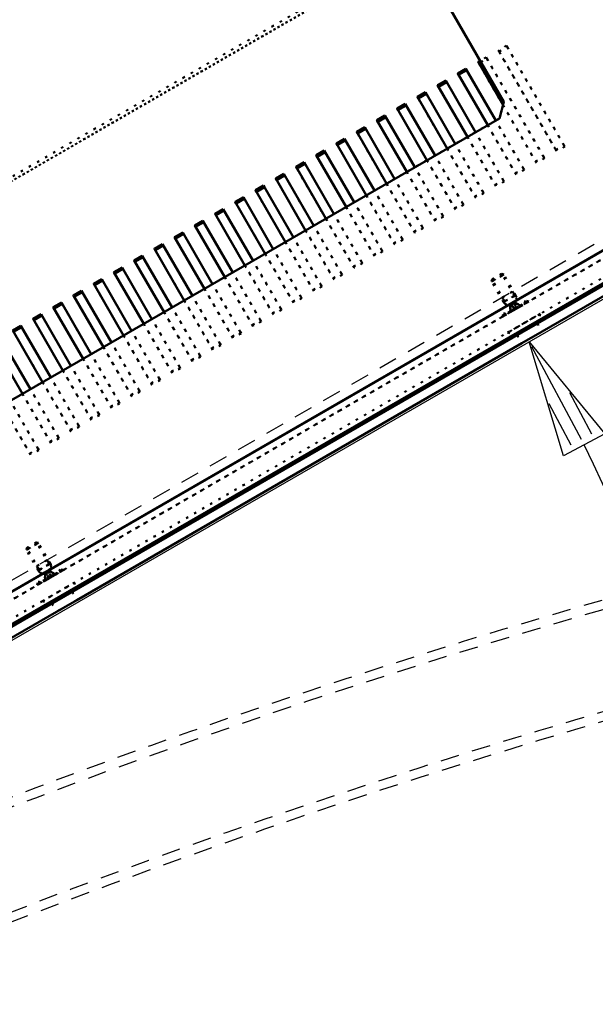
# Model space of a CAD drawing. Extents: x -7591 to -2491, y 6498 to 10061.
# Tile 39 of 125: x -5743 to -5620, y 8211 to 8422. Entities that reach past the tile are written whole.
import ezdxf

# ---------------------------------------------------------------- set-up
doc = ezdxf.new("R2010")
doc.units = 0
doc.header["$MEASUREMENT"] = 0
doc.linetypes.add('DOT', pattern=[2, 0.5, -1.5])
doc.linetypes.add('HIDDEN', pattern=[7, 4, -3])
doc.layers.get('0').update_dxf_attribs({"linetype": 'CONTINUOUS'})
doc.layers.add('DIM49', color=4, linetype='CONTINUOUS')
doc.layers.add('LE_HIDDEN', color=7, linetype='CONTINUOUS')
doc.layers.add('LE_ALL', color=7, linetype='CONTINUOUS', lineweight=50)

# ---------------------------------------------------------------- blocks, each defined once
blk = doc.blocks.new('_D22', base_point=(-5958.88, 8165.33))
at = {"layer": 'DIM49', "color": 1}
for p, q in [((-5634.12, 8352.83), (-5617.94, 8333.13)), ((-5626.76, 8328.43), (-5634.12, 8352.83)), ((-5622.94, 8331.88), (-5633.53, 8351.73)), ((-5620.73, 8333.06), (-5625.44, 8341.88)), ((-5625.14, 8330.71), (-5629.85, 8339.53)), ((-5617.94, 8333.13), (-5626.76, 8328.43))]:
    blk.add_line(p, q, dxfattribs=at)
blk.add_arc((-5958.88, 8165.33), 375, 3.8204, 26.1796, dxfattribs=at)

msp = doc.modelspace()

# ---------------------------------------------------------------- linework, layer by layer
msp.add_lwpolyline([(-5958.88, 8165.33), (-5582.16, 8382.83, 0.414214), (-5580.69, 8388.3), (-5792.24, 8754.7, 0.414214), (-5797.7, 8756.17), (-6174.42, 8538.67, 0.414214), (-6175.89, 8533.2)], format="xyb")
for radius, start, end in [(2396.87, 31.73211, 148.26789), (2391.87, 31.73211, 148.26789), (2372, 31.75, 148.25), (2370, 31.79835, 148.20165), (2345, 32.74999, 147.24999), (2266.16, 35.00882, 144.99118), (2258.06, 35.00886, 144.99114), (2247.11, 35.0089, 144.9911), (2040, 31.79835, 148.20165), (1950, 32.04534, 147.95466)]:
    msp.add_arc((-5184.29, 7028.43), radius, start, end)
at = {"layer": 'LE_ALL', "color": 1, "linetype": 'DOT'}
for p, q in [((-5623.46, 8457.37), (-6002.78, 8238.37)), ((-6000.61, 8239.62), (-5625.62, 8456.12)), ((-5640.55, 8414.97), (-5640.72, 8415.27)), ((-5628.24, 8393.64), (-5640.55, 8414.97)), ((-5644.88, 8412.47), (-5645.05, 8412.77)), ((-5632.57, 8391.14), (-5644.88, 8412.47)), ((-5649.21, 8409.97), (-5649.38, 8410.27)), ((-5636.9, 8388.64), (-5649.21, 8409.97)), ((-5647.47, 8410.97), (-5647.65, 8411.27)), ((-5651.8, 8408.47), (-5651.98, 8408.77)), ((-5656.13, 8405.97), (-5656.31, 8406.27)), ((-5653.54, 8407.47), (-5653.71, 8407.77)), ((-5641.23, 8386.14), (-5653.54, 8407.47)), ((-5660.46, 8403.47), (-5660.64, 8403.77)), ((-5657.87, 8404.97), (-5658.04, 8405.27)), ((-5645.56, 8383.64), (-5657.87, 8404.97)), ((-5662.2, 8402.47), (-5662.37, 8402.77)), ((-5649.89, 8381.14), (-5662.2, 8402.47)), ((-5666.53, 8399.97), (-5666.7, 8400.27)), ((-5654.22, 8378.64), (-5666.53, 8399.97)), ((-5664.79, 8400.97), (-5664.97, 8401.27)), ((-5670.86, 8397.47), (-5671.03, 8397.77)), ((-5658.55, 8376.14), (-5670.86, 8397.47)), ((-5669.12, 8398.47), (-5669.3, 8398.77)), ((-5675.19, 8394.97), (-5675.36, 8395.27)), ((-5673.45, 8395.97), (-5673.63, 8396.27)), ((-5677.78, 8393.47), (-5677.96, 8393.77)), ((-5662.88, 8373.64), (-5675.19, 8394.97)), ((-5682.12, 8390.97), (-5682.29, 8391.27)), ((-5679.52, 8392.47), (-5679.69, 8392.77)), ((-5667.21, 8371.14), (-5679.52, 8392.47)), ((-5683.85, 8389.97), (-5684.02, 8390.27)), ((-5671.54, 8368.64), (-5683.85, 8389.97)), ((-5688.18, 8387.47), (-5688.35, 8387.77)), ((-5675.87, 8366.14), (-5688.18, 8387.47)), ((-5686.45, 8388.47), (-5686.62, 8388.77)), ((-5958.71, 8170.05), (-5586.32, 8385.05)), ((-5692.51, 8384.97), (-5692.68, 8385.27)), ((-5680.2, 8363.64), (-5692.51, 8384.97)), ((-5690.78, 8385.97), (-5690.95, 8386.27)), ((-5696.84, 8382.47), (-5697.01, 8382.77)), ((-5695.11, 8383.47), (-5695.28, 8383.77)), ((-5699.44, 8380.97), (-5699.61, 8381.27)), ((-5684.53, 8361.14), (-5696.84, 8382.47)), ((-5703.77, 8378.47), (-5703.94, 8378.77)), ((-5701.17, 8379.97), (-5701.34, 8380.27)), ((-5688.86, 8358.64), (-5701.17, 8379.97)), ((-5708.1, 8375.97), (-5708.27, 8376.27)), ((-5705.5, 8377.47), (-5705.67, 8377.77)), ((-5693.19, 8356.14), (-5705.5, 8377.47)), ((-5709.83, 8374.97), (-5710, 8375.27)), ((-5697.52, 8353.64), (-5709.83, 8374.97)), ((-5714.16, 8372.47), (-5714.33, 8372.77)), ((-5701.85, 8351.14), (-5714.16, 8372.47)), ((-5712.43, 8373.47), (-5712.6, 8373.77)), ((-5718.49, 8369.97), (-5718.66, 8370.27)), ((-5706.18, 8348.64), (-5718.49, 8369.97)), ((-5716.76, 8370.97), (-5716.93, 8371.27)), ((-5722.82, 8367.47), (-5722.99, 8367.77)), ((-5721.09, 8368.47), (-5721.26, 8368.77)), ((-5725.42, 8365.97), (-5725.59, 8366.27)), ((-5710.51, 8346.14), (-5722.82, 8367.47)), ((-5642.15, 8365.74), (-5642.04, 8366.16)), ((-5639.6, 8361.33), (-5642.15, 8365.74)), ((-5642.04, 8366.16), (-5639.97, 8367.36)), ((-5639.97, 8367.36), (-5642.04, 8366.16)), ((-5642.04, 8366.16), (-5639.97, 8367.36)), ((-5639.34, 8361.49), (-5642.04, 8366.16)), ((-5639.34, 8361.49), (-5642.04, 8366.16)), ((-5637.27, 8362.68), (-5639.97, 8367.36)), ((-5639.55, 8367.24), (-5639.97, 8367.36)), ((-5637, 8362.83), (-5639.55, 8367.24)), ((-5729.75, 8363.47), (-5729.92, 8363.77)), ((-5727.15, 8364.97), (-5727.32, 8365.27)), ((-5714.84, 8343.64), (-5727.15, 8364.97)), ((-5639.92, 8362.29), (-5637.67, 8363.59)), ((-5637.67, 8363.59), (-5636.67, 8361.85)), ((-5731.48, 8362.47), (-5731.65, 8362.77)), ((-5719.17, 8341.14), (-5731.48, 8362.47)), ((-5639.82, 8358.21), (-5634.19, 8361.46)), ((-5634.19, 8361.46), (-5639.82, 8358.21)), ((-5637, 8362.83), (-5639.6, 8361.33)), ((-5637.27, 8362.68), (-5639.34, 8361.49)), ((-5638.96, 8360.55), (-5639.34, 8361.49)), ((-5639.27, 8360.25), (-5636.24, 8362)), ((-5638.96, 8360.55), (-5636.65, 8361.88)), ((-5638.96, 8360.55), (-5636.65, 8361.88)), ((-5636.67, 8361.85), (-5638.92, 8360.55)), ((-5636.65, 8361.88), (-5637.27, 8362.68)), ((-5637, 8362.83), (-5636.65, 8361.88)), ((-5634.19, 8361.46), (-5636.24, 8362)), ((-5735.81, 8359.97), (-5735.98, 8360.27)), ((-5723.5, 8338.64), (-5735.81, 8359.97)), ((-5734.08, 8360.97), (-5734.25, 8361.27)), ((-5639.82, 8358.21), (-5639.27, 8360.25)), ((-5639.6, 8361.33), (-5638.96, 8360.55)), ((-5639.6, 8361.33), (-5638.96, 8360.55)), ((-5639.48, 8358.62), (-5634.72, 8361.37)), ((-5634.72, 8361.37), (-5639.48, 8358.62)), ((-5639.39, 8358.46), (-5634.62, 8361.21)), ((-5634.62, 8361.21), (-5639.39, 8358.46)), ((-5638.39, 8359.03), (-5638.14, 8359.5)), ((-5637.25, 8359.69), (-5638.37, 8359.04)), ((-5638.37, 8359.04), (-5637.25, 8359.69)), ((-5638.11, 8359.51), (-5638.37, 8359.04)), ((-5638.37, 8359.04), (-5638.11, 8359.51)), ((-5638.22, 8360.66), (-5637.83, 8361.27)), ((-5638.16, 8360.69), (-5638.22, 8360.66)), ((-5638.22, 8360.66), (-5638.16, 8360.69)), ((-5638.14, 8359.5), (-5638.22, 8360.66)), ((-5638.11, 8359.51), (-5638.14, 8359.5)), ((-5638.14, 8359.5), (-5638.11, 8359.51)), ((-5637.97, 8360.95), (-5637.25, 8359.69)), ((-5637.42, 8361.12), (-5637.91, 8360.84)), ((-5637.91, 8360.84), (-5637.42, 8361.12)), ((-5637.39, 8359.93), (-5637.91, 8360.84)), ((-5637.12, 8361.29), (-5637.83, 8361.27)), ((-5637.42, 8361.12), (-5636.9, 8360.21)), ((-5636.9, 8360.21), (-5637.39, 8359.93)), ((-5637.39, 8359.93), (-5636.9, 8360.21)), ((-5637.25, 8359.69), (-5637.39, 8359.93)), ((-5637.39, 8359.93), (-5637.25, 8359.69)), ((-5636.76, 8359.97), (-5637.25, 8359.69)), ((-5637.25, 8359.69), (-5636.76, 8359.97)), ((-5637.12, 8361.29), (-5637.17, 8361.26)), ((-5637.17, 8361.26), (-5637.12, 8361.29)), ((-5636.15, 8360.65), (-5637.12, 8361.29)), ((-5636.9, 8360.21), (-5636.76, 8359.97)), ((-5636.76, 8359.97), (-5636.9, 8360.21)), ((-5635.64, 8360.62), (-5636.76, 8359.97)), ((-5636.76, 8359.97), (-5635.64, 8360.62)), ((-5636.15, 8360.65), (-5636.18, 8360.63)), ((-5636.18, 8360.63), (-5636.15, 8360.65)), ((-5635.64, 8360.62), (-5636.18, 8360.63)), ((-5636.18, 8360.63), (-5635.64, 8360.62)), ((-5635.62, 8360.63), (-5636.15, 8360.65)), ((-5635.62, 8360.63), (-5635.64, 8360.62)), ((-5635.64, 8360.62), (-5635.62, 8360.63)), ((-5634.72, 8361.37), (-5634.62, 8361.21)), ((-5740.14, 8357.47), (-5740.31, 8357.77)), ((-5727.83, 8336.14), (-5740.14, 8357.47)), ((-5738.41, 8358.47), (-5738.58, 8358.77)), ((-5639.48, 8358.62), (-5639.39, 8358.46)), ((-5631.79, 8358.8), (-5638.72, 8354.8)), ((-5638.72, 8354.8), (-5631.79, 8358.8)), ((-5638.37, 8359.04), (-5638.39, 8359.03)), ((-5638.39, 8359.03), (-5638.37, 8359.04)), ((-5631.79, 8358.8), (-5632.34, 8356.75)), ((-5742.74, 8355.97), (-5742.91, 8356.27)), ((-5636.67, 8354.25), (-5632.34, 8356.75)), ((-5632.34, 8356.75), (-5636.67, 8354.25)), ((-5632.34, 8356.75), (-5631.34, 8355.02)), ((-5732.16, 8333.64), (-5744.47, 8354.97)), ((-5638.72, 8354.8), (-5636.67, 8354.25)), ((-5631.34, 8355.02), (-5635.67, 8352.52)), ((-5736.49, 8331.14), (-5748.8, 8352.47)), ((-5740.82, 8328.64), (-5753.13, 8349.97)), ((-5741.63, 8308.66), (-5739.56, 8309.86)), ((-5739.56, 8309.86), (-5741.63, 8308.66)), ((-5741.63, 8308.66), (-5739.56, 8309.86)), ((-5736.86, 8305.18), (-5739.56, 8309.86)), ((-5739.14, 8309.74), (-5739.56, 8309.86)), ((-5736.6, 8305.33), (-5739.14, 8309.74)), ((-5741.74, 8308.24), (-5741.63, 8308.66)), ((-5739.2, 8303.83), (-5741.74, 8308.24)), ((-5738.93, 8303.99), (-5741.63, 8308.66)), ((-5738.93, 8303.99), (-5741.63, 8308.66)), ((-5739.52, 8304.79), (-5737.26, 8306.09)), ((-5736.6, 8305.33), (-5739.2, 8303.83)), ((-5736.86, 8305.18), (-5738.93, 8303.99)), ((-5738.86, 8302.75), (-5735.83, 8304.5)), ((-5737.26, 8306.09), (-5736.26, 8304.35)), ((-5736.24, 8304.38), (-5736.86, 8305.18)), ((-5736.6, 8305.33), (-5736.24, 8304.38)), ((-5733.78, 8303.96), (-5735.83, 8304.5)), ((-5739.41, 8300.71), (-5733.78, 8303.96)), ((-5733.78, 8303.96), (-5739.41, 8300.71)), ((-5739.41, 8300.71), (-5738.86, 8302.75)), ((-5739.2, 8303.83), (-5738.56, 8303.05)), ((-5739.2, 8303.83), (-5738.56, 8303.05)), ((-5739.07, 8301.12), (-5734.31, 8303.87)), ((-5734.31, 8303.87), (-5739.07, 8301.12)), ((-5738.98, 8300.96), (-5734.22, 8303.71)), ((-5734.22, 8303.71), (-5738.98, 8300.96)), ((-5738.56, 8303.05), (-5738.93, 8303.99)), ((-5738.56, 8303.05), (-5736.24, 8304.38)), ((-5738.56, 8303.05), (-5736.24, 8304.38)), ((-5736.26, 8304.35), (-5738.52, 8303.05)), ((-5737.81, 8303.16), (-5737.43, 8303.77)), ((-5737.75, 8303.19), (-5737.81, 8303.16)), ((-5737.81, 8303.16), (-5737.75, 8303.19)), ((-5737.73, 8302), (-5737.81, 8303.16)), ((-5737.56, 8303.45), (-5736.84, 8302.19)), ((-5737.02, 8303.62), (-5737.5, 8303.34)), ((-5737.5, 8303.34), (-5737.02, 8303.62)), ((-5736.98, 8302.43), (-5737.5, 8303.34)), ((-5736.71, 8303.79), (-5737.43, 8303.77)), ((-5737.02, 8303.62), (-5736.49, 8302.71)), ((-5736.49, 8302.71), (-5736.98, 8302.43)), ((-5736.98, 8302.43), (-5736.49, 8302.71)), ((-5736.84, 8302.19), (-5736.98, 8302.43)), ((-5736.98, 8302.43), (-5736.84, 8302.19)), ((-5736.35, 8302.47), (-5736.84, 8302.19)), ((-5736.84, 8302.19), (-5736.35, 8302.47)), ((-5736.71, 8303.79), (-5736.77, 8303.76)), ((-5736.77, 8303.76), (-5736.71, 8303.79)), ((-5735.74, 8303.15), (-5736.71, 8303.79)), ((-5736.49, 8302.71), (-5736.35, 8302.47)), ((-5736.35, 8302.47), (-5736.49, 8302.71)), ((-5735.23, 8303.12), (-5736.35, 8302.47)), ((-5736.35, 8302.47), (-5735.23, 8303.12)), ((-5735.74, 8303.15), (-5735.77, 8303.13)), ((-5735.77, 8303.13), (-5735.74, 8303.15)), ((-5735.23, 8303.12), (-5735.77, 8303.13)), ((-5735.77, 8303.13), (-5735.23, 8303.12)), ((-5735.21, 8303.13), (-5735.74, 8303.15)), ((-5735.21, 8303.13), (-5735.23, 8303.12)), ((-5735.23, 8303.12), (-5735.21, 8303.13)), ((-5734.31, 8303.87), (-5734.22, 8303.71)), ((-5739.07, 8301.12), (-5738.98, 8300.96)), ((-5731.38, 8301.3), (-5738.31, 8297.3)), ((-5738.31, 8297.3), (-5731.38, 8301.3)), ((-5737.98, 8301.53), (-5737.73, 8302)), ((-5737.96, 8301.54), (-5737.98, 8301.53)), ((-5737.98, 8301.53), (-5737.96, 8301.54)), ((-5736.84, 8302.19), (-5737.96, 8301.54)), ((-5737.96, 8301.54), (-5736.84, 8302.19)), ((-5737.7, 8302.01), (-5737.96, 8301.54)), ((-5737.96, 8301.54), (-5737.7, 8302.01)), ((-5737.7, 8302.01), (-5737.73, 8302)), ((-5737.73, 8302), (-5737.7, 8302.01)), ((-5731.38, 8301.3), (-5731.93, 8299.25)), ((-5736.26, 8296.75), (-5731.93, 8299.25)), ((-5731.93, 8299.25), (-5736.26, 8296.75)), ((-5731.93, 8299.25), (-5730.93, 8297.52)), ((-5738.31, 8297.3), (-5736.26, 8296.75)), ((-5730.93, 8297.52), (-5735.26, 8295.02))]:
    msp.add_line(p, q, dxfattribs=at)
at = {"layer": 'LE_ALL'}
for p, q in [((-5641.26, 8400.2), (-5647.65, 8411.27)), ((-5645.59, 8397.7), (-5651.98, 8408.77)), ((-5649.92, 8395.2), (-5656.31, 8406.27)), ((-5654.25, 8392.7), (-5660.64, 8403.77)), ((-5658.58, 8390.2), (-5664.97, 8401.27)), ((-5662.91, 8387.7), (-5669.3, 8398.77)), ((-5667.24, 8385.2), (-5673.63, 8396.27)), ((-5671.57, 8382.7), (-5677.96, 8393.77)), ((-5675.9, 8380.2), (-5682.29, 8391.27)), ((-5587.14, 8390.45), (-5941.77, 8185.7)), ((-5680.23, 8377.7), (-5686.62, 8388.77)), ((-5684.56, 8375.2), (-5690.95, 8386.27)), ((-5585.82, 8384.18), (-5958.21, 8169.18)), ((-5688.89, 8372.7), (-5695.28, 8383.77)), ((-5693.22, 8370.2), (-5699.61, 8381.27)), ((-5697.55, 8367.7), (-5703.94, 8378.77)), ((-5608.35, 8378.2), (-5962.99, 8173.45)), ((-5701.88, 8365.2), (-5708.27, 8376.27)), ((-5706.21, 8362.7), (-5712.6, 8373.77)), ((-5710.54, 8360.2), (-5716.93, 8371.27)), ((-5714.87, 8357.7), (-5721.26, 8368.77)), ((-5719.2, 8355.2), (-5725.59, 8366.27)), ((-5723.53, 8352.7), (-5729.92, 8363.77)), ((-5727.86, 8350.2), (-5734.25, 8361.27)), ((-5639, 8360.41), (-5639.27, 8360.25)), ((-5732.19, 8347.7), (-5738.58, 8358.77)), ((-5736.52, 8345.2), (-5742.91, 8356.27)), ((-5636.67, 8354.25), (-5632.34, 8356.75)), ((-5740.85, 8342.7), (-5747.24, 8353.77)), ((-5635.67, 8352.52), (-5631.34, 8355.02)), ((-5738.59, 8302.91), (-5738.86, 8302.75)), ((-5736.26, 8296.75), (-5731.93, 8299.25)), ((-5735.26, 8295.02), (-5730.93, 8297.52))]:
    msp.add_line(p, q, dxfattribs=at)
msp.add_lwpolyline([(-5959.13, 8165.77), (-5934.45, 8180.02), (-5930.12, 8182.52), (-5834.85, 8237.52), (-5830.52, 8240.02), (-5735.26, 8295.02), (-5730.93, 8297.52), (-5635.67, 8352.52), (-5631.34, 8355.02), (-5611.42, 8366.52), (-5607.09, 8369.02), (-5582.41, 8383.27, 0.414214), (-5581.13, 8388.05), (-5792.67, 8754.45)], format="xyb", dxfattribs=at)
at = {"layer": 'LE_ALL', "color": 1, "linetype": 'DOT'}
for points in [[(-6118.61, 8519.99), (-6117.66, 8523.52), (-5812.97, 8699.43), (-5809.43, 8698.49), (-5639.52, 8404.19), (-5640.47, 8400.66), (-5945.16, 8224.74), (-5948.69, 8225.69), (-6118.61, 8519.99)], [(-6001, 8240.3), (-5626.01, 8456.8), (-5625.92, 8456.63)], [(-5638.99, 8416.27), (-5640.72, 8415.27), (-5628.41, 8393.94), (-5626.68, 8394.94), (-5638.99, 8416.27)], [(-5640.55, 8414.97), (-5638.81, 8415.97), (-5638.99, 8416.27)], [(-5638.81, 8415.97), (-5626.5, 8394.64), (-5626.68, 8394.94)], [(-5643.32, 8413.77), (-5644.62, 8413.02)], [(-5644.44, 8412.72), (-5643.14, 8413.47), (-5643.32, 8413.77)], [(-5639.7, 8403.51), (-5632.74, 8391.44), (-5631.01, 8392.44), (-5643.32, 8413.77)], [(-5643.14, 8413.47), (-5630.83, 8392.14), (-5631.01, 8392.44)], [(-5647.47, 8410.97), (-5635.16, 8389.64), (-5635.34, 8389.94)], [(-5651.8, 8408.47), (-5639.49, 8387.14), (-5639.67, 8387.44)], [(-5656.13, 8405.97), (-5643.82, 8384.64), (-5644, 8384.94)], [(-5660.46, 8403.47), (-5648.15, 8382.14), (-5648.33, 8382.44)], [(-5664.79, 8400.97), (-5652.48, 8379.64), (-5652.66, 8379.94)], [(-5642.99, 8399.2), (-5637.07, 8388.94), (-5635.34, 8389.94), (-5641.26, 8400.2)], [(-5669.12, 8398.47), (-5656.81, 8377.14), (-5656.99, 8377.44)], [(-5647.32, 8396.7), (-5641.4, 8386.44), (-5639.67, 8387.44), (-5645.59, 8397.7)], [(-5673.45, 8395.97), (-5661.14, 8374.64), (-5661.32, 8374.94)], [(-5651.65, 8394.2), (-5645.73, 8383.94), (-5644, 8384.94), (-5649.92, 8395.2)], [(-5677.78, 8393.47), (-5665.47, 8372.14), (-5665.65, 8372.44)], [(-5626.5, 8394.64), (-5628.24, 8393.64), (-5628.41, 8393.94)], [(-5682.12, 8390.97), (-5669.8, 8369.64), (-5669.98, 8369.94)], [(-5655.98, 8391.7), (-5650.06, 8381.44), (-5648.33, 8382.44), (-5654.25, 8392.7)], [(-5630.83, 8392.14), (-5632.57, 8391.14), (-5632.74, 8391.44)], [(-5588.82, 8389.38), (-5588.07, 8388.08), (-5960.46, 8173.08), (-5961.21, 8174.38)], [(-5660.31, 8389.2), (-5654.39, 8378.94), (-5652.66, 8379.94), (-5658.58, 8390.2)], [(-5635.16, 8389.64), (-5636.9, 8388.64), (-5637.07, 8388.94)], [(-5958.21, 8169.18), (-5960.46, 8173.08), (-5588.07, 8388.08), (-5585.82, 8384.18)], [(-5686.45, 8388.47), (-5674.14, 8367.14), (-5674.31, 8367.44)], [(-5664.64, 8386.7), (-5658.72, 8376.44), (-5656.99, 8377.44), (-5662.91, 8387.7)], [(-5639.49, 8387.14), (-5641.23, 8386.14), (-5641.4, 8386.44)], [(-5690.78, 8385.97), (-5678.47, 8364.64), (-5678.64, 8364.94)], [(-5668.97, 8384.2), (-5663.05, 8373.94), (-5661.32, 8374.94), (-5667.24, 8385.2)], [(-5643.82, 8384.64), (-5645.56, 8383.64), (-5645.73, 8383.94)], [(-5695.11, 8383.47), (-5682.8, 8362.14), (-5682.97, 8362.44)], [(-5673.3, 8381.7), (-5667.38, 8371.44), (-5665.65, 8372.44), (-5671.57, 8382.7)], [(-5699.44, 8380.97), (-5687.13, 8359.64), (-5687.3, 8359.94)], [(-5648.15, 8382.14), (-5649.89, 8381.14), (-5650.06, 8381.44)], [(-5703.77, 8378.47), (-5691.46, 8357.14), (-5691.63, 8357.44)], [(-5677.63, 8379.2), (-5671.71, 8368.94), (-5669.98, 8369.94), (-5675.9, 8380.2)], [(-5652.48, 8379.64), (-5654.22, 8378.64), (-5654.39, 8378.94)], [(-5681.96, 8376.7), (-5676.04, 8366.44), (-5674.31, 8367.44), (-5680.23, 8377.7)], [(-5656.81, 8377.14), (-5658.55, 8376.14), (-5658.72, 8376.44)], [(-5708.1, 8375.97), (-5695.79, 8354.64), (-5695.96, 8354.94)], [(-5686.29, 8374.2), (-5680.37, 8363.94), (-5678.64, 8364.94), (-5684.56, 8375.2)], [(-5661.14, 8374.64), (-5662.88, 8373.64), (-5663.05, 8373.94)], [(-5712.43, 8373.47), (-5700.12, 8352.14), (-5700.29, 8352.44)], [(-5690.62, 8371.7), (-5684.7, 8361.44), (-5682.97, 8362.44), (-5688.89, 8372.7)], [(-5665.47, 8372.14), (-5667.21, 8371.14), (-5667.38, 8371.44)], [(-5716.76, 8370.97), (-5704.45, 8349.64), (-5704.62, 8349.94)], [(-5694.95, 8369.2), (-5689.03, 8358.94), (-5687.3, 8359.94), (-5693.22, 8370.2)], [(-5721.09, 8368.47), (-5708.78, 8347.14), (-5708.95, 8347.44)], [(-5669.8, 8369.64), (-5671.54, 8368.64), (-5671.71, 8368.94)], [(-5725.42, 8365.97), (-5713.11, 8344.64), (-5713.28, 8344.94)], [(-5699.28, 8366.7), (-5693.36, 8356.44), (-5691.63, 8357.44), (-5697.55, 8367.7)], [(-5674.14, 8367.14), (-5675.87, 8366.14), (-5676.04, 8366.44)], [(-5639.55, 8367.24), (-5642.15, 8365.74), (-5642.04, 8366.16), (-5639.97, 8367.36)], [(-5639.6, 8361.33), (-5642.15, 8365.74), (-5639.55, 8367.24)], [(-5636.65, 8361.88), (-5637.27, 8362.68), (-5639.97, 8367.36), (-5642.04, 8366.16)], [(-5639.6, 8361.33), (-5637, 8362.83), (-5639.55, 8367.24), (-5639.97, 8367.36), (-5642.04, 8366.16)], [(-5637.27, 8362.68), (-5639.34, 8361.49), (-5642.04, 8366.16)], [(-5639.34, 8361.49), (-5637.27, 8362.68), (-5639.97, 8367.36)], [(-5703.61, 8364.2), (-5697.69, 8353.94), (-5695.96, 8354.94), (-5701.88, 8365.2)], [(-5678.47, 8364.64), (-5680.2, 8363.64), (-5680.37, 8363.94)], [(-5637.67, 8363.59), (-5639.92, 8362.29), (-5638.92, 8360.55), (-5636.67, 8361.85)], [(-5729.75, 8363.47), (-5717.44, 8342.14), (-5717.61, 8342.44)], [(-5707.94, 8361.7), (-5702.02, 8351.44), (-5700.29, 8352.44), (-5706.21, 8362.7)], [(-5682.8, 8362.14), (-5684.53, 8361.14), (-5684.7, 8361.44)], [(-5638.97, 8360.53), (-5638.96, 8360.55), (-5639.34, 8361.49), (-5637.27, 8362.68)], [(-5636.65, 8361.88), (-5638.96, 8360.55), (-5639.34, 8361.49)], [(-5636.51, 8361.85), (-5639, 8360.41)], [(-5637, 8362.83), (-5636.65, 8361.88), (-5638.96, 8360.55)], [(-5638.96, 8360.55), (-5636.65, 8361.88), (-5637.27, 8362.68)], [(-5636.63, 8361.88), (-5636.65, 8361.88), (-5638.96, 8360.55)], [(-5634.72, 8361.37), (-5636.51, 8361.85)], [(-5734.08, 8360.97), (-5721.77, 8339.64), (-5721.94, 8339.94)], [(-5712.27, 8359.2), (-5706.35, 8348.94), (-5704.62, 8349.94), (-5710.54, 8360.2)], [(-5687.13, 8359.64), (-5688.86, 8358.64), (-5689.03, 8358.94)], [(-5639.48, 8358.62), (-5639, 8360.41)], [(-5638.11, 8359.51), (-5638.13, 8359.96), (-5638.15, 8360.31), (-5638.16, 8360.6), (-5638.16, 8360.69), (-5638.09, 8360.8), (-5638.03, 8360.88), (-5637.97, 8360.95)], [(-5637.91, 8360.84), (-5637.97, 8360.95), (-5638.03, 8360.87), (-5638.11, 8360.77), (-5638.16, 8360.69)], [(-5638.16, 8360.69), (-5638.15, 8360.4), (-5638.14, 8360.01), (-5638.11, 8359.51)], [(-5637.25, 8359.69), (-5637.97, 8360.95), (-5637.91, 8360.84), (-5637.39, 8359.93)], [(-5637.49, 8361.23), (-5637.39, 8361.24), (-5637.27, 8361.25), (-5637.17, 8361.26), (-5636.93, 8361.11), (-5636.59, 8360.9), (-5636.18, 8360.63)], [(-5636.18, 8360.63), (-5636.55, 8360.87), (-5636.85, 8361.06), (-5637.1, 8361.22), (-5637.17, 8361.26), (-5637.3, 8361.25), (-5637.4, 8361.24), (-5637.49, 8361.23)], [(-5636.9, 8360.21), (-5637.42, 8361.12), (-5637.49, 8361.23), (-5636.76, 8359.97)], [(-5636.76, 8359.97), (-5637.49, 8361.23), (-5637.42, 8361.12)], [(-5738.41, 8358.47), (-5726.1, 8337.14), (-5726.27, 8337.44)], [(-5716.6, 8356.7), (-5710.68, 8346.44), (-5708.95, 8347.44), (-5714.87, 8357.7)], [(-5742.74, 8355.97), (-5730.43, 8334.64), (-5730.6, 8334.94)], [(-5720.93, 8354.2), (-5715.01, 8343.94), (-5713.28, 8344.94), (-5719.2, 8355.2)], [(-5691.46, 8357.14), (-5693.19, 8356.14), (-5693.36, 8356.44)], [(-5747.07, 8353.47), (-5734.76, 8332.14), (-5734.93, 8332.44)], [(-5695.79, 8354.64), (-5697.52, 8353.64), (-5697.69, 8353.94)], [(-5636.67, 8354.25), (-5635.67, 8352.52)], [(-5751.4, 8350.97), (-5739.09, 8329.64), (-5739.26, 8329.94)], [(-5725.26, 8351.7), (-5719.34, 8341.44), (-5717.61, 8342.44), (-5723.53, 8352.7)], [(-5700.12, 8352.14), (-5701.85, 8351.14), (-5702.02, 8351.44)], [(-5729.59, 8349.2), (-5723.67, 8338.94), (-5721.94, 8339.94), (-5727.86, 8350.2)], [(-5704.45, 8349.64), (-5706.18, 8348.64), (-5706.35, 8348.94)], [(-5733.92, 8346.7), (-5728, 8336.44), (-5726.27, 8337.44), (-5732.19, 8347.7)], [(-5708.78, 8347.14), (-5710.51, 8346.14), (-5710.68, 8346.44)], [(-5738.25, 8344.2), (-5732.33, 8333.94), (-5730.6, 8334.94), (-5736.52, 8345.2)], [(-5713.11, 8344.64), (-5714.84, 8343.64), (-5715.01, 8343.94)], [(-5742.58, 8341.7), (-5736.66, 8331.44), (-5734.93, 8332.44), (-5740.85, 8342.7)], [(-5717.44, 8342.14), (-5719.17, 8341.14), (-5719.34, 8341.44)], [(-5746.91, 8339.2), (-5740.99, 8328.94), (-5739.26, 8329.94), (-5745.18, 8340.2)], [(-5721.77, 8339.64), (-5723.5, 8338.64), (-5723.67, 8338.94)], [(-5726.1, 8337.14), (-5727.83, 8336.14), (-5728, 8336.44)], [(-5730.43, 8334.64), (-5732.16, 8333.64), (-5732.33, 8333.94)], [(-5734.76, 8332.14), (-5736.49, 8331.14), (-5736.66, 8331.44)], [(-5739.09, 8329.64), (-5740.82, 8328.64), (-5740.99, 8328.94)], [(-5739.14, 8309.74), (-5741.74, 8308.24), (-5741.63, 8308.66), (-5739.56, 8309.86)], [(-5739.2, 8303.83), (-5741.74, 8308.24), (-5739.14, 8309.74)], [(-5736.24, 8304.38), (-5736.86, 8305.18), (-5739.56, 8309.86), (-5741.63, 8308.66)], [(-5739.2, 8303.83), (-5736.6, 8305.33), (-5739.14, 8309.74), (-5739.56, 8309.86), (-5741.63, 8308.66)], [(-5738.93, 8303.99), (-5736.86, 8305.18), (-5739.56, 8309.86)], [(-5736.86, 8305.18), (-5738.93, 8303.99), (-5741.63, 8308.66)], [(-5737.26, 8306.09), (-5739.52, 8304.79), (-5738.52, 8303.05), (-5736.26, 8304.35)], [(-5738.56, 8303.03), (-5738.56, 8303.05), (-5738.93, 8303.99), (-5736.86, 8305.18)], [(-5736.6, 8305.33), (-5736.24, 8304.38), (-5738.56, 8303.05)], [(-5738.56, 8303.05), (-5736.24, 8304.38), (-5736.86, 8305.18)], [(-5739.07, 8301.12), (-5738.59, 8302.91)], [(-5736.24, 8304.38), (-5738.56, 8303.05), (-5738.93, 8303.99)], [(-5736.1, 8304.35), (-5738.59, 8302.91)], [(-5736.22, 8304.38), (-5736.24, 8304.38), (-5738.56, 8303.05)], [(-5737.7, 8302.01), (-5737.73, 8302.46), (-5737.74, 8302.81), (-5737.75, 8303.1), (-5737.75, 8303.19), (-5737.68, 8303.3), (-5737.62, 8303.38), (-5737.56, 8303.45)], [(-5737.5, 8303.34), (-5737.56, 8303.45), (-5737.62, 8303.37), (-5737.7, 8303.27), (-5737.75, 8303.19)], [(-5737.75, 8303.19), (-5737.74, 8302.9), (-5737.73, 8302.51), (-5737.7, 8302.01)], [(-5736.84, 8302.19), (-5737.56, 8303.45), (-5737.5, 8303.34), (-5736.98, 8302.43)], [(-5737.08, 8303.73), (-5736.98, 8303.74), (-5736.86, 8303.75), (-5736.77, 8303.76), (-5736.52, 8303.61), (-5736.19, 8303.4), (-5735.77, 8303.13)], [(-5735.77, 8303.13), (-5736.14, 8303.37), (-5736.44, 8303.56), (-5736.69, 8303.72), (-5736.77, 8303.76), (-5736.89, 8303.75), (-5736.99, 8303.74), (-5737.08, 8303.73)], [(-5736.49, 8302.71), (-5737.02, 8303.62), (-5737.08, 8303.73), (-5736.35, 8302.47)], [(-5736.35, 8302.47), (-5737.08, 8303.73), (-5737.02, 8303.62)], [(-5734.31, 8303.87), (-5736.1, 8304.35)], [(-5736.26, 8296.75), (-5735.26, 8295.02)]]:
    msp.add_lwpolyline(points, dxfattribs=at)
at = {"layer": 'LE_ALL'}
for points in [[(-6117.66, 8523.52), (-6118.61, 8519.99), (-5948.69, 8225.69), (-5945.16, 8224.74), (-5640.47, 8400.66), (-5639.52, 8404.19), (-5809.43, 8698.49), (-5812.97, 8699.43), (-6117.66, 8523.52)], [(-5644.62, 8413.02), (-5645.05, 8412.77), (-5639.7, 8403.51)], [(-5644.88, 8412.47), (-5644.44, 8412.72)], [(-5647.65, 8411.27), (-5649.38, 8410.27), (-5642.99, 8399.2)], [(-5649.21, 8409.97), (-5647.47, 8410.97)], [(-5651.98, 8408.77), (-5653.71, 8407.77), (-5647.32, 8396.7)], [(-5653.54, 8407.47), (-5651.8, 8408.47)], [(-5656.31, 8406.27), (-5658.04, 8405.27), (-5651.65, 8394.2)], [(-5657.87, 8404.97), (-5656.13, 8405.97)], [(-5660.64, 8403.77), (-5662.37, 8402.77), (-5655.98, 8391.7)], [(-5662.2, 8402.47), (-5660.46, 8403.47)], [(-5664.97, 8401.27), (-5666.7, 8400.27), (-5660.31, 8389.2)], [(-5666.53, 8399.97), (-5664.79, 8400.97)], [(-5669.3, 8398.77), (-5671.03, 8397.77), (-5664.64, 8386.7)], [(-5670.86, 8397.47), (-5669.12, 8398.47)], [(-5673.63, 8396.27), (-5675.36, 8395.27), (-5668.97, 8384.2)], [(-5675.19, 8394.97), (-5673.45, 8395.97)], [(-5677.96, 8393.77), (-5679.69, 8392.77), (-5673.3, 8381.7)], [(-5679.52, 8392.47), (-5677.78, 8393.47)], [(-5682.29, 8391.27), (-5684.02, 8390.27), (-5677.63, 8379.2)], [(-5683.85, 8389.97), (-5682.12, 8390.97)], [(-5585.82, 8384.18), (-5588.82, 8389.38), (-5961.21, 8174.38), (-5958.21, 8169.18)], [(-5686.62, 8388.77), (-5688.35, 8387.77), (-5681.96, 8376.7)], [(-5688.18, 8387.47), (-5686.45, 8388.47)], [(-5958.71, 8170.05), (-5958.21, 8169.18), (-5957.96, 8168.75), (-5583.41, 8385)], [(-5690.95, 8386.27), (-5692.68, 8385.27), (-5686.29, 8374.2)], [(-5692.51, 8384.97), (-5690.78, 8385.97)], [(-5695.28, 8383.77), (-5697.01, 8382.77), (-5690.62, 8371.7)], [(-5696.84, 8382.47), (-5695.11, 8383.47)], [(-5699.61, 8381.27), (-5701.34, 8380.27), (-5694.95, 8369.2)], [(-5701.17, 8379.97), (-5699.44, 8380.97)], [(-5703.94, 8378.77), (-5705.67, 8377.77), (-5699.28, 8366.7)], [(-5705.5, 8377.47), (-5703.77, 8378.47)], [(-5708.27, 8376.27), (-5710, 8375.27), (-5703.61, 8364.2)], [(-5709.83, 8374.97), (-5708.1, 8375.97)], [(-5712.6, 8373.77), (-5714.33, 8372.77), (-5707.94, 8361.7)], [(-5714.16, 8372.47), (-5712.43, 8373.47)], [(-5960.13, 8167.5), (-5957.96, 8168.75), (-5935.45, 8181.75), (-5931.12, 8184.25), (-5835.85, 8239.25), (-5831.52, 8241.75), (-5736.26, 8296.75), (-5731.93, 8299.25), (-5636.67, 8354.25), (-5632.34, 8356.75), (-5612.42, 8368.25), (-5608.09, 8370.75)], [(-5716.93, 8371.27), (-5718.66, 8370.27), (-5712.27, 8359.2)], [(-5718.49, 8369.97), (-5716.76, 8370.97)], [(-5721.26, 8368.77), (-5722.99, 8367.77), (-5716.6, 8356.7)], [(-5722.82, 8367.47), (-5721.09, 8368.47)], [(-5725.59, 8366.27), (-5727.32, 8365.27), (-5720.93, 8354.2)], [(-5727.15, 8364.97), (-5725.42, 8365.97)], [(-5729.92, 8363.77), (-5731.65, 8362.77), (-5725.26, 8351.7)], [(-5731.48, 8362.47), (-5729.75, 8363.47)], [(-5636.51, 8361.85), (-5636.63, 8361.88)], [(-5636.24, 8362), (-5636.51, 8361.85)], [(-5734.25, 8361.27), (-5735.98, 8360.27), (-5729.59, 8349.2)], [(-5735.81, 8359.97), (-5734.08, 8360.97)], [(-5639, 8360.41), (-5638.97, 8360.53)], [(-5738.58, 8358.77), (-5740.31, 8357.77), (-5733.92, 8346.7)], [(-5740.14, 8357.47), (-5738.41, 8358.47)], [(-5742.91, 8356.27), (-5744.64, 8355.27), (-5738.25, 8344.2)], [(-5744.47, 8354.97), (-5742.74, 8355.97)], [(-5632.34, 8356.75), (-5636.67, 8354.25)], [(-5747.24, 8353.77), (-5748.97, 8352.77), (-5742.58, 8341.7)], [(-5735.83, 8304.5), (-5736.1, 8304.35)], [(-5738.59, 8302.91), (-5738.56, 8303.03)], [(-5736.1, 8304.35), (-5736.22, 8304.38)], [(-5731.93, 8299.25), (-5736.26, 8296.75)]]:
    msp.add_lwpolyline(points, dxfattribs=at)
msp.add_arc((-5184.29, 7028.43), 2000, 90, 148.25, dxfattribs=at)
at = {"layer": 'LE_HIDDEN', "color": 1, "linetype": 'HIDDEN'}
msp.add_line((-5589.87, 8391.19), (-5962.17, 8176.24), dxfattribs=at)
for points in [[(-5186.29, 9150.43, 0.172955), (-6528.44, 8670.42), (-6468.33, 8596.86, 0.078205), (-6887.99, 8126.67), (-7153.76, 8297.61, -0.254675), (-5186.29, 9371.43)], [(-7153.76, 8297.61, -0.254675), (-5186.29, 9371.43), (-5186.29, 9290.43), (-5204.29, 9290.43)], [(-5437.14, 8886.3, 0.219407), (-6761.24, 8042.76), (-6803.29, 8069.8)]]:
    msp.add_lwpolyline(points, format="xyb", dxfattribs=at)
for centre, radius, start, end in [((-5184.29, 7028.43), 2065.69, 40.48822, 139.52979), ((-5184.29, 7028.43), 2063.69, 40.48822, 139.52979), ((-5184.29, 7028.43), 2042.69, 40.48822, 139.51177), ((-5184.29, 7028.43), 2040.69, 40.48822, 139.51177), ((-5184.29, 7028.43), 1925, 97.75, 147.25), ((-5184.29, 7028.43), 1922.5, 97.80961, 147.19039), ((-5184.29, 7028.43), 1920.5, 97.80967, 147.19033), ((-5184.29, 7028.43), 1870, 93.40298, 139.46784), ((-5184.29, 7028.43), 1868, 93.46808, 139.40484), ((-5184.29, 7028.43), 1877, 97.81105, 147.25), ((-5184.29, 7028.43), 1847, 94.16047, 138.73488), ((-5184.29, 7028.43), 1845, 94.22726, 138.67026), ((-5184.29, 6786.71), 1571.72, 48.62732, 131.37268), ((-5184.29, 6786.71), 1569.72, 48.56567, 131.43433), ((-5184.29, 6786.71), 1548.72, 47.90935, 132.09065), ((-5184.29, 6786.71), 1546.72, 47.84598, 132.15402)]:
    msp.add_arc(centre, radius, start, end, dxfattribs=at)

# ---------------------------------------------------------------- block references
at = {"layer": 'DIM49'}
msp.add_blockref('_D22', (-5958.88, 8165.33), dxfattribs=at)

doc.saveas('drawing.dxf')
